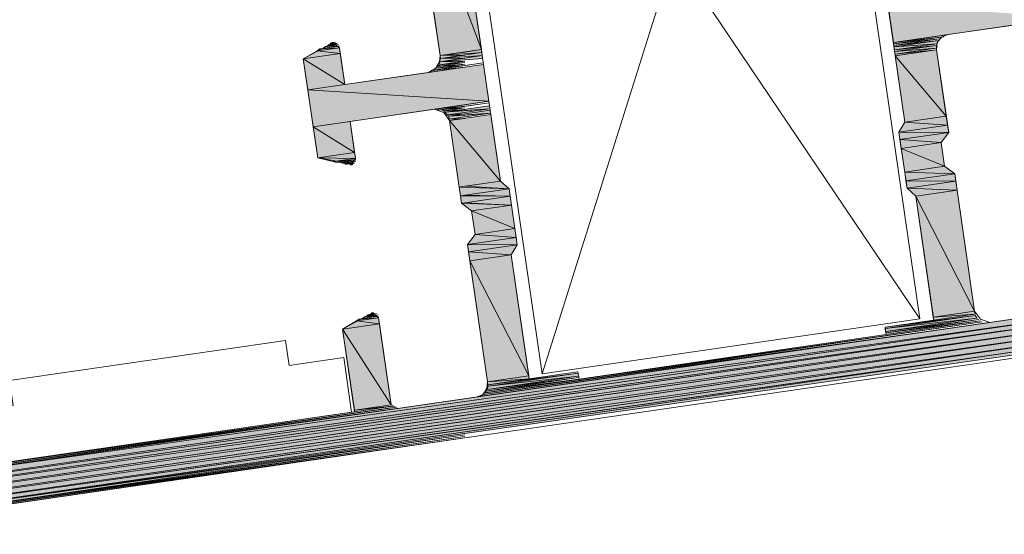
# Model space of a CAD drawing. Header units: millimetres. Extents: x 4450149 to 4451762, y 8380157 to 8380965.
# Tile 28 of 46: x 4451685 to 4451721, y 8380642 to 8380661. Entities that reach past the tile are written whole.
import ezdxf

# ---------------------------------------------------------------- set-up
doc = ezdxf.new("R2010")
doc.units = ezdxf.units.MM
doc.layers.add('Импорт в семействах', color=7, linetype='Continuous', lineweight=18)
doc.layers.add('Элементы узлов', color=7, linetype='Continuous', lineweight=18)

# ---------------------------------------------------------------- blocks, each defined once
blk = doc.blocks.new('Витражная стойка в сборе - Окно для витража_dwg-21250016-1-1')
at = {"layer": 'Импорт в семействах'}
for points in [[(4451701.704, 8380659.949), (4451699.146, 8380666.85), (4451700.669, 8380667.071), (4451701.093, 8380664.15)], [(4451700.182, 8380659.728), (4451699.146, 8380666.85), (4451701.704, 8380659.949), (4451701.093, 8380659.861)], [(4451716.876, 8380660.212), (4451716.679, 8380661.571), (4451723.345, 8380661.152)], [(4451716.884, 8380660.158), (4451716.876, 8380660.212), (4451718.732, 8380660.426)], [(4451716.892, 8380660.103), (4451716.884, 8380660.158), (4451718.577, 8380660.348)], [(4451695.66, 8380659.904), (4451695.76, 8380659.974), (4451696.475, 8380660.022)], [(4451696.507, 8380659.805), (4451695.66, 8380659.904), (4451696.475, 8380660.022)], [(4451695.869, 8380659.99), (4451695.97, 8380660.06), (4451696.467, 8380660.076)], [(4451696.024, 8380660.068), (4451696.071, 8380660.13), (4451696.405, 8380660.123)], [(4451696.125, 8380660.138), (4451696.171, 8380660.201), (4451696.343, 8380660.169)], [(4451700.182, 8380659.728), (4451701.704, 8380659.949), (4451701.72, 8380659.841), (4451701.093, 8380659.795)], [(4451716.9, 8380660.048), (4451716.892, 8380660.103), (4451718.531, 8380660.285)], [(4451716.9, 8380660.048), (4451718.531, 8380660.285), (4451718.492, 8380660.169)], [(4451716.916, 8380659.94), (4451716.9, 8380660.048), (4451718.492, 8380660.169)], [(4451716.923, 8380659.886), (4451716.916, 8380659.94), (4451718.446, 8380660.107)], [(4451716.923, 8380659.886), (4451718.446, 8380660.107), (4451718.462, 8380659.998)], [(4451716.939, 8380659.777), (4451716.923, 8380659.886), (4451718.462, 8380659.998)], [(4451695.147, 8380659.607), (4451695.66, 8380659.904), (4451696.507, 8380659.805)], [(4451696.673, 8380658.663), (4451695.147, 8380659.607), (4451696.507, 8380659.805)], [(4451695.313, 8380658.465), (4451695.147, 8380659.607), (4451696.673, 8380658.663)], [(4451700.159, 8380659.503), (4451701.735, 8380659.732), (4451701.751, 8380659.624), (4451701.093, 8380659.574)], [(4451700.159, 8380659.503), (4451700.197, 8380659.619), (4451701.093, 8380659.639)], [(4451700.197, 8380659.619), (4451700.182, 8380659.728), (4451701.093, 8380659.75)], [(4451700.197, 8380659.619), (4451701.72, 8380659.841), (4451701.735, 8380659.732), (4451701.093, 8380659.685)], [(4451716.947, 8380659.722), (4451716.939, 8380659.777), (4451718.469, 8380659.943)], [(4451718.825, 8380657.497), (4451716.947, 8380659.722), (4451718.469, 8380659.943)], [(4451717.303, 8380657.276), (4451716.947, 8380659.722), (4451718.825, 8380657.497)], [(4451701.98, 8380658.047), (4451695.313, 8380658.465), (4451701.783, 8380659.406)], [(4451699.771, 8380659.113), (4451699.872, 8380659.184), (4451701.093, 8380659.306)], [(4451699.926, 8380659.191), (4451700.027, 8380659.262), (4451701.093, 8380659.361)], [(4451700.027, 8380659.262), (4451700.074, 8380659.324), (4451701.093, 8380659.417)], [(4451700.074, 8380659.324), (4451700.175, 8380659.395), (4451701.093, 8380659.472)], [(4451700.175, 8380659.395), (4451700.159, 8380659.503), (4451701.093, 8380659.528)], [(4451695.511, 8380657.106), (4451695.313, 8380658.465), (4451701.98, 8380658.047), (4451701.093, 8380657.918)], [(4451700.14, 8380657.724), (4451700.078, 8380657.77), (4451701.093, 8380657.863)], [(4451700.311, 8380657.693), (4451700.248, 8380657.74), (4451701.093, 8380657.807)], [(4451700.373, 8380657.646), (4451702.004, 8380657.884), (4451702.02, 8380657.775), (4451701.093, 8380657.703)], [(4451700.443, 8380657.546), (4451700.373, 8380657.646), (4451702.02, 8380657.775), (4451701.093, 8380657.64)], [(4451700.373, 8380657.646), (4451700.311, 8380657.693), (4451701.093, 8380657.751)], [(4451700.505, 8380657.5), (4451700.443, 8380657.546), (4451701.093, 8380657.585)], [(4451700.505, 8380657.5), (4451702.028, 8380657.721), (4451702.043, 8380657.612), (4451701.093, 8380657.542)], [(4451700.521, 8380657.39), (4451700.505, 8380657.5), (4451702.043, 8380657.612), (4451701.093, 8380657.474)], [(4451700.529, 8380657.336), (4451700.521, 8380657.39), (4451701.093, 8380657.418)], [(4451702.407, 8380655.111), (4451700.529, 8380657.336), (4451702.051, 8380657.557)], [(4451718.872, 8380657.171), (4451717.303, 8380657.276), (4451718.825, 8380657.497)], [(4451697.036, 8380656.163), (4451695.511, 8380657.106), (4451696.87, 8380657.304)], [(4451695.677, 8380655.965), (4451695.511, 8380657.106), (4451697.036, 8380656.163)], [(4451700.885, 8380654.89), (4451700.529, 8380657.336), (4451702.407, 8380655.111), (4451701.093, 8380654.92)], [(4451717.078, 8380656.91), (4451717.303, 8380657.276), (4451718.872, 8380657.171)], [(4451718.912, 8380656.899), (4451717.078, 8380656.91), (4451718.872, 8380657.171)], [(4451717.118, 8380656.638), (4451717.078, 8380656.91), (4451718.912, 8380656.899)], [(4451718.633, 8380656.526), (4451717.118, 8380656.638), (4451718.912, 8380656.899)], [(4451717.165, 8380656.313), (4451717.118, 8380656.638), (4451718.633, 8380656.526)], [(4451718.76, 8380655.656), (4451717.165, 8380656.313), (4451718.633, 8380656.526)], [(4451697.068, 8380655.945), (4451695.677, 8380655.965), (4451697.036, 8380656.163)], [(4451696.252, 8380655.826), (4451695.677, 8380655.965), (4451697.068, 8380655.945)], [(4451717.292, 8380655.442), (4451717.165, 8380656.313), (4451718.76, 8380655.656)], [(4451696.369, 8380655.788), (4451696.252, 8380655.826), (4451697.075, 8380655.891)], [(4451696.594, 8380655.765), (4451696.477, 8380655.804), (4451697.083, 8380655.836)], [(4451696.711, 8380655.726), (4451696.648, 8380655.773), (4451697.037, 8380655.774)], [(4451696.936, 8380655.704), (4451696.819, 8380655.742), (4451696.983, 8380655.766)], [(4451719.133, 8380655.377), (4451717.292, 8380655.442), (4451718.76, 8380655.656)], [(4451717.339, 8380655.116), (4451717.292, 8380655.442), (4451719.133, 8380655.377)], [(4451719.173, 8380655.105), (4451717.339, 8380655.116), (4451719.133, 8380655.377)], [(4451700.932, 8380654.564), (4451700.885, 8380654.89), (4451702.726, 8380654.824), (4451701.093, 8380654.587)], [(4451702.726, 8380654.824), (4451701.093, 8380654.92), (4451702.407, 8380655.111)], [(4451717.379, 8380654.844), (4451717.339, 8380655.116), (4451719.173, 8380655.105)], [(4451719.22, 8380654.779), (4451717.379, 8380654.844), (4451719.173, 8380655.105)], [(4451700.972, 8380654.292), (4451700.932, 8380654.564), (4451702.766, 8380654.552), (4451701.093, 8380654.309)], [(4451702.766, 8380654.552), (4451701.093, 8380654.587), (4451702.726, 8380654.824)], [(4451702.813, 8380654.227), (4451701.093, 8380654.309), (4451702.766, 8380654.552)], [(4451717.698, 8380654.558), (4451717.379, 8380654.844), (4451719.22, 8380654.779)], [(4451719.868, 8380650.321), (4451717.698, 8380654.558), (4451719.22, 8380654.779)], [(4451718.346, 8380650.1), (4451717.698, 8380654.558), (4451719.868, 8380650.321)], [(4451701.345, 8380654.013), (4451700.972, 8380654.292), (4451702.813, 8380654.227)], [(4451702.94, 8380653.356), (4451701.345, 8380654.013), (4451702.813, 8380654.227)], [(4451701.472, 8380653.143), (4451701.345, 8380654.013), (4451702.94, 8380653.356)], [(4451701.193, 8380652.769), (4451701.472, 8380653.143), (4451702.987, 8380653.03)], [(4451702.987, 8380653.03), (4451701.472, 8380653.143), (4451702.94, 8380653.356)], [(4451703.026, 8380652.758), (4451701.193, 8380652.769), (4451702.987, 8380653.03)], [(4451701.232, 8380652.498), (4451701.193, 8380652.769), (4451703.026, 8380652.758)], [(4451702.802, 8380652.393), (4451701.232, 8380652.498), (4451703.026, 8380652.758)], [(4451701.28, 8380652.171), (4451701.232, 8380652.498), (4451702.802, 8380652.393)], [(4451703.45, 8380647.935), (4451701.28, 8380652.171), (4451702.802, 8380652.393)], [(4451701.928, 8380647.714), (4451701.28, 8380652.171), (4451703.45, 8380647.935)], [(4451681.503, 8380644.246), (4451724.886, 8380650.551), (4451724.918, 8380650.333), (4451701.093, 8380646.993)], [(4451675.229, 8380643.112), (4451724.918, 8380650.333), (4451724.942, 8380650.17), (4451701.093, 8380646.784)], [(4451675.252, 8380642.949), (4451675.229, 8380643.112), (4451724.942, 8380650.17), (4451701.093, 8380646.704)], [(4451675.252, 8380642.949), (4451724.942, 8380650.17), (4451724.973, 8380649.953), (4451701.093, 8380646.589)], [(4451681.535, 8380644.028), (4451681.503, 8380644.246), (4451724.918, 8380650.333), (4451701.093, 8380646.871)], [(4451697.47, 8380650.119), (4451697.517, 8380650.181), (4451697.851, 8380650.175)], [(4451697.625, 8380650.197), (4451697.672, 8380650.259), (4451697.788, 8380650.221)], [(4451716.575, 8380649.676), (4451716.568, 8380649.73), (4451719.892, 8380650.158)], [(4451716.575, 8380649.676), (4451719.892, 8380650.158), (4451719.962, 8380650.058)], [(4451718.346, 8380650.1), (4451719.868, 8380650.321), (4451719.884, 8380650.212)], [(4451718.362, 8380649.991), (4451718.346, 8380650.1), (4451719.884, 8380650.212)], [(4451675.447, 8380642.755), (4451675.252, 8380642.949), (4451724.973, 8380649.953), (4451701.093, 8380646.483)], [(4451675.447, 8380642.755), (4451724.973, 8380649.953), (4451725.005, 8380649.735), (4451701.093, 8380646.367)], [(4451696.593, 8380649.658), (4451697.105, 8380649.955), (4451697.952, 8380649.856)], [(4451698.387, 8380646.866), (4451696.593, 8380649.658), (4451697.952, 8380649.856)], [(4451697.105, 8380649.955), (4451697.206, 8380650.025), (4451697.921, 8380650.073)], [(4451697.952, 8380649.856), (4451697.105, 8380649.955), (4451697.921, 8380650.073)], [(4451697.315, 8380650.041), (4451697.416, 8380650.112), (4451697.913, 8380650.128)], [(4451701.673, 8380647.177), (4451701.773, 8380647.247), (4451720.265, 8380649.879)], [(4451701.773, 8380647.247), (4451701.766, 8380647.301), (4451720.149, 8380649.918)], [(4451716.591, 8380649.568), (4451716.575, 8380649.676), (4451719.962, 8380650.058)], [(4451716.599, 8380649.513), (4451716.591, 8380649.568), (4451720.024, 8380650.011)], [(4451716.607, 8380649.458), (4451716.599, 8380649.513), (4451720.086, 8380649.964)], [(4451675.642, 8380642.561), (4451675.447, 8380642.755), (4451725.005, 8380649.735), (4451701.093, 8380646.26)], [(4451675.642, 8380642.561), (4451725.005, 8380649.735), (4451725.036, 8380649.518), (4451701.093, 8380646.146)], [(4451675.837, 8380642.367), (4451675.642, 8380642.561), (4451725.036, 8380649.518), (4451701.093, 8380646.038)], [(4451675.837, 8380642.367), (4451725.036, 8380649.518), (4451725.06, 8380649.355), (4451701.093, 8380645.953)], [(4451697.028, 8380646.668), (4451696.593, 8380649.658), (4451698.387, 8380646.866)], [(4451676.078, 8380642.236), (4451675.837, 8380642.367), (4451725.06, 8380649.355), (4451701.093, 8380645.871)], [(4451676.078, 8380642.236), (4451725.06, 8380649.355), (4451725.076, 8380649.246), (4451701.093, 8380645.815)], [(4451701.951, 8380647.551), (4451701.943, 8380647.605), (4451705.268, 8380648.032)], [(4451701.951, 8380647.551), (4451705.268, 8380648.032), (4451705.283, 8380647.924)], [(4451701.82, 8380647.309), (4451701.866, 8380647.372), (4451705.299, 8380647.815)], [(4451701.866, 8380647.372), (4451701.913, 8380647.434), (4451705.291, 8380647.869)], [(4451701.913, 8380647.434), (4451701.951, 8380647.551), (4451705.283, 8380647.924)], [(4451701.928, 8380647.714), (4451703.45, 8380647.935), (4451703.466, 8380647.826)], [(4451701.943, 8380647.605), (4451701.928, 8380647.714), (4451703.466, 8380647.826)], [(4451681.496, 8380644.3), (4451681.488, 8380644.354), (4451698.457, 8380646.765)], [(4451681.503, 8380644.246), (4451681.496, 8380644.3), (4451698.519, 8380646.719)], [(4451697.036, 8380646.614), (4451697.028, 8380646.668), (4451698.395, 8380646.812)], [(4451676.365, 8380642.167), (4451676.078, 8380642.236), (4451701.093, 8380645.76)], [(4451676.373, 8380642.112), (4451676.365, 8380642.167), (4451701.093, 8380645.705)], [(4451676.653, 8380642.098), (4451676.645, 8380642.152), (4451701.093, 8380645.65)]]:
    blk.add_hatch(color=256, dxfattribs=at).paths.add_polyline_path(points)
at = {"layer": 'Импорт в семействах', "color": 9, "true_color": 0xc0c0c0}
for p, q in [((4451703.939, 8380648.006), (4451713.661, 8380678.896)), ((4451717.856, 8380650.029), (4451699.744, 8380676.873))]:
    blk.add_line(p, q, dxfattribs=at)
at = {"layer": 'Импорт в семействах'}
for p, q in [((4451700.182, 8380659.728), (4451699.146, 8380666.85)), ((4451699.146, 8380666.85), (4451701.704, 8380659.949)), ((4451701.704, 8380659.949), (4451699.146, 8380666.85)), ((4451701.093, 8380664.15), (4451701.704, 8380659.949)), ((4451716.876, 8380660.212), (4451716.679, 8380661.571)), ((4451723.345, 8380661.152), (4451716.876, 8380660.212)), ((4451716.876, 8380660.212), (4451718.732, 8380660.426)), ((4451718.732, 8380660.426), (4451716.884, 8380660.158)), ((4451716.884, 8380660.158), (4451718.577, 8380660.348)), ((4451718.577, 8380660.348), (4451716.892, 8380660.103)), ((4451696.475, 8380660.022), (4451695.66, 8380659.904)), ((4451695.66, 8380659.904), (4451696.475, 8380660.022)), ((4451695.66, 8380659.904), (4451695.76, 8380659.974)), ((4451695.76, 8380659.974), (4451696.475, 8380660.022)), ((4451696.467, 8380660.076), (4451695.869, 8380659.99)), ((4451695.869, 8380659.99), (4451695.97, 8380660.06)), ((4451695.97, 8380660.06), (4451696.467, 8380660.076)), ((4451696.024, 8380660.068), (4451696.071, 8380660.13)), ((4451696.405, 8380660.123), (4451696.024, 8380660.068)), ((4451696.071, 8380660.13), (4451696.405, 8380660.123)), ((4451696.125, 8380660.138), (4451696.171, 8380660.201)), ((4451696.343, 8380660.169), (4451696.125, 8380660.138)), ((4451696.171, 8380660.201), (4451696.343, 8380660.169)), ((4451696.475, 8380660.022), (4451696.507, 8380659.805)), ((4451700.182, 8380659.728), (4451701.704, 8380659.949)), ((4451701.704, 8380659.949), (4451701.093, 8380659.861)), ((4451701.704, 8380659.949), (4451701.72, 8380659.841)), ((4451716.884, 8380660.158), (4451716.876, 8380660.212)), ((4451716.892, 8380660.103), (4451716.884, 8380660.158)), ((4451716.892, 8380660.103), (4451718.531, 8380660.285)), ((4451716.9, 8380660.048), (4451716.892, 8380660.103)), ((4451718.531, 8380660.285), (4451716.9, 8380660.048)), ((4451716.9, 8380660.048), (4451718.531, 8380660.285)), ((4451716.9, 8380660.048), (4451718.492, 8380660.169)), ((4451718.492, 8380660.169), (4451716.9, 8380660.048)), ((4451716.916, 8380659.94), (4451716.9, 8380660.048)), ((4451718.492, 8380660.169), (4451716.916, 8380659.94)), ((4451716.916, 8380659.94), (4451718.446, 8380660.107)), ((4451718.446, 8380660.107), (4451716.923, 8380659.886)), ((4451716.923, 8380659.886), (4451718.446, 8380660.107)), ((4451716.923, 8380659.886), (4451718.462, 8380659.998)), ((4451718.462, 8380659.998), (4451716.923, 8380659.886)), ((4451718.462, 8380659.998), (4451716.939, 8380659.777)), ((4451718.446, 8380660.107), (4451718.462, 8380659.998)), ((4451718.531, 8380660.285), (4451718.492, 8380660.169)), ((4451695.147, 8380659.607), (4451695.66, 8380659.904)), ((4451696.507, 8380659.805), (4451695.147, 8380659.607)), ((4451695.147, 8380659.607), (4451696.507, 8380659.805)), ((4451695.313, 8380658.465), (4451695.147, 8380659.607)), ((4451695.147, 8380659.607), (4451696.673, 8380658.663)), ((4451696.673, 8380658.663), (4451695.147, 8380659.607)), ((4451695.66, 8380659.904), (4451696.507, 8380659.805)), ((4451696.507, 8380659.805), (4451695.66, 8380659.904)), ((4451696.507, 8380659.805), (4451696.673, 8380658.663)), ((4451700.159, 8380659.503), (4451701.735, 8380659.732)), ((4451701.093, 8380659.639), (4451700.159, 8380659.503)), ((4451700.159, 8380659.503), (4451700.197, 8380659.619)), ((4451701.093, 8380659.861), (4451700.182, 8380659.728)), ((4451701.093, 8380659.795), (4451700.182, 8380659.728)), ((4451700.182, 8380659.728), (4451701.093, 8380659.75)), ((4451700.197, 8380659.619), (4451700.182, 8380659.728)), ((4451700.197, 8380659.619), (4451701.72, 8380659.841)), ((4451701.093, 8380659.75), (4451700.197, 8380659.619)), ((4451701.093, 8380659.685), (4451700.197, 8380659.619)), ((4451700.197, 8380659.619), (4451701.093, 8380659.639)), ((4451701.72, 8380659.841), (4451701.093, 8380659.795)), ((4451701.735, 8380659.732), (4451701.093, 8380659.685)), ((4451701.751, 8380659.624), (4451701.093, 8380659.574)), ((4451701.72, 8380659.841), (4451701.735, 8380659.732)), ((4451701.735, 8380659.732), (4451701.751, 8380659.624)), ((4451716.923, 8380659.886), (4451716.916, 8380659.94)), ((4451716.939, 8380659.777), (4451716.923, 8380659.886)), ((4451716.939, 8380659.777), (4451718.469, 8380659.943)), ((4451716.947, 8380659.722), (4451716.939, 8380659.777)), ((4451718.469, 8380659.943), (4451716.947, 8380659.722)), ((4451716.947, 8380659.722), (4451718.469, 8380659.943)), ((4451717.303, 8380657.276), (4451716.947, 8380659.722)), ((4451716.947, 8380659.722), (4451718.825, 8380657.497)), ((4451718.825, 8380657.497), (4451716.947, 8380659.722)), ((4451718.469, 8380659.943), (4451718.825, 8380657.497)), ((4451695.313, 8380658.465), (4451701.783, 8380659.406)), ((4451701.093, 8380659.306), (4451699.771, 8380659.113)), ((4451699.872, 8380659.184), (4451701.093, 8380659.306)), ((4451701.093, 8380659.361), (4451699.926, 8380659.191)), ((4451699.926, 8380659.191), (4451700.027, 8380659.262)), ((4451701.093, 8380659.417), (4451700.027, 8380659.262)), ((4451700.027, 8380659.262), (4451701.093, 8380659.361)), ((4451700.027, 8380659.262), (4451700.074, 8380659.324)), ((4451701.093, 8380659.472), (4451700.074, 8380659.324)), ((4451700.074, 8380659.324), (4451701.093, 8380659.417)), ((4451700.074, 8380659.324), (4451700.175, 8380659.395)), ((4451701.093, 8380659.574), (4451700.159, 8380659.503)), ((4451700.159, 8380659.503), (4451701.093, 8380659.528)), ((4451700.175, 8380659.395), (4451700.159, 8380659.503)), ((4451701.093, 8380659.528), (4451700.175, 8380659.395)), ((4451700.175, 8380659.395), (4451701.093, 8380659.472)), ((4451701.783, 8380659.406), (4451701.98, 8380658.047)), ((4451699.771, 8380659.113), (4451699.872, 8380659.184)), ((4451696.673, 8380658.663), (4451695.313, 8380658.465)), ((4451695.511, 8380657.106), (4451695.313, 8380658.465)), ((4451695.313, 8380658.465), (4451701.98, 8380658.047)), ((4451701.98, 8380658.047), (4451695.313, 8380658.465)), ((4451701.093, 8380657.918), (4451695.511, 8380657.106)), ((4451700.078, 8380657.77), (4451701.093, 8380657.863)), ((4451701.093, 8380657.863), (4451700.14, 8380657.724)), ((4451700.248, 8380657.74), (4451701.093, 8380657.807)), ((4451701.093, 8380657.807), (4451700.311, 8380657.693)), ((4451700.373, 8380657.646), (4451702.004, 8380657.884)), ((4451700.373, 8380657.646), (4451702.02, 8380657.775)), ((4451701.98, 8380658.047), (4451701.093, 8380657.918)), ((4451702.02, 8380657.775), (4451701.093, 8380657.64)), ((4451702.02, 8380657.775), (4451701.093, 8380657.703)), ((4451702.004, 8380657.884), (4451702.02, 8380657.775)), ((4451700.14, 8380657.724), (4451700.078, 8380657.77)), ((4451700.311, 8380657.693), (4451700.248, 8380657.74)), ((4451700.311, 8380657.693), (4451701.093, 8380657.751)), ((4451700.373, 8380657.646), (4451700.311, 8380657.693)), ((4451701.093, 8380657.751), (4451700.373, 8380657.646)), ((4451701.093, 8380657.703), (4451700.373, 8380657.646)), ((4451700.443, 8380657.546), (4451700.373, 8380657.646)), ((4451701.093, 8380657.64), (4451700.443, 8380657.546)), ((4451700.443, 8380657.546), (4451701.093, 8380657.585)), ((4451700.505, 8380657.5), (4451700.443, 8380657.546)), ((4451700.505, 8380657.5), (4451702.028, 8380657.721)), ((4451700.505, 8380657.5), (4451702.043, 8380657.612)), ((4451701.093, 8380657.585), (4451700.505, 8380657.5)), ((4451701.093, 8380657.542), (4451700.505, 8380657.5)), ((4451700.521, 8380657.39), (4451700.505, 8380657.5)), ((4451701.093, 8380657.474), (4451700.521, 8380657.39)), ((4451700.521, 8380657.39), (4451701.093, 8380657.418)), ((4451700.529, 8380657.336), (4451702.051, 8380657.557)), ((4451701.093, 8380657.418), (4451700.529, 8380657.336)), ((4451702.043, 8380657.612), (4451701.093, 8380657.474)), ((4451702.043, 8380657.612), (4451701.093, 8380657.542)), ((4451702.028, 8380657.721), (4451702.043, 8380657.612)), ((4451702.051, 8380657.557), (4451702.407, 8380655.111)), ((4451718.825, 8380657.497), (4451717.303, 8380657.276)), ((4451717.303, 8380657.276), (4451718.825, 8380657.497)), ((4451718.825, 8380657.497), (4451718.872, 8380657.171)), ((4451695.511, 8380657.106), (4451696.87, 8380657.304)), ((4451695.677, 8380655.965), (4451695.511, 8380657.106)), ((4451695.511, 8380657.106), (4451697.036, 8380656.163)), ((4451697.036, 8380656.163), (4451695.511, 8380657.106)), ((4451696.87, 8380657.304), (4451697.036, 8380656.163)), ((4451700.529, 8380657.336), (4451700.521, 8380657.39)), ((4451700.885, 8380654.89), (4451700.529, 8380657.336)), ((4451700.529, 8380657.336), (4451702.407, 8380655.111)), ((4451702.407, 8380655.111), (4451700.529, 8380657.336)), ((4451717.078, 8380656.91), (4451717.303, 8380657.276)), ((4451718.872, 8380657.171), (4451717.078, 8380656.91)), ((4451717.078, 8380656.91), (4451718.872, 8380657.171)), ((4451717.303, 8380657.276), (4451718.872, 8380657.171)), ((4451718.872, 8380657.171), (4451717.303, 8380657.276)), ((4451718.872, 8380657.171), (4451718.912, 8380656.899)), ((4451717.118, 8380656.638), (4451717.078, 8380656.91)), ((4451717.078, 8380656.91), (4451718.912, 8380656.899)), ((4451718.912, 8380656.899), (4451717.078, 8380656.91)), ((4451718.912, 8380656.899), (4451717.118, 8380656.638)), ((4451717.118, 8380656.638), (4451718.912, 8380656.899)), ((4451718.912, 8380656.899), (4451718.633, 8380656.526)), ((4451717.165, 8380656.313), (4451717.118, 8380656.638)), ((4451717.118, 8380656.638), (4451718.633, 8380656.526)), ((4451718.633, 8380656.526), (4451717.118, 8380656.638)), ((4451718.633, 8380656.526), (4451717.165, 8380656.313)), ((4451717.165, 8380656.313), (4451718.633, 8380656.526)), ((4451718.633, 8380656.526), (4451718.76, 8380655.656)), ((4451697.036, 8380656.163), (4451695.677, 8380655.965)), ((4451695.677, 8380655.965), (4451697.036, 8380656.163)), ((4451696.252, 8380655.826), (4451695.677, 8380655.965)), ((4451695.677, 8380655.965), (4451697.068, 8380655.945)), ((4451697.068, 8380655.945), (4451695.677, 8380655.965)), ((4451697.036, 8380656.163), (4451697.068, 8380655.945)), ((4451717.292, 8380655.442), (4451717.165, 8380656.313)), ((4451717.165, 8380656.313), (4451718.76, 8380655.656)), ((4451718.76, 8380655.656), (4451717.165, 8380656.313)), ((4451697.068, 8380655.945), (4451696.252, 8380655.826)), ((4451696.252, 8380655.826), (4451697.075, 8380655.891)), ((4451696.369, 8380655.788), (4451696.252, 8380655.826)), ((4451697.075, 8380655.891), (4451696.369, 8380655.788)), ((4451696.477, 8380655.804), (4451697.083, 8380655.836)), ((4451696.594, 8380655.765), (4451696.477, 8380655.804)), ((4451697.083, 8380655.836), (4451696.594, 8380655.765)), ((4451696.648, 8380655.773), (4451697.037, 8380655.774)), ((4451696.711, 8380655.726), (4451696.648, 8380655.773)), ((4451697.037, 8380655.774), (4451696.711, 8380655.726)), ((4451696.819, 8380655.742), (4451696.983, 8380655.766)), ((4451696.936, 8380655.704), (4451696.819, 8380655.742)), ((4451696.983, 8380655.766), (4451696.936, 8380655.704)), ((4451718.76, 8380655.656), (4451717.292, 8380655.442)), ((4451717.292, 8380655.442), (4451718.76, 8380655.656)), ((4451718.76, 8380655.656), (4451719.133, 8380655.377)), ((4451717.339, 8380655.116), (4451717.292, 8380655.442)), ((4451717.292, 8380655.442), (4451719.133, 8380655.377)), ((4451719.133, 8380655.377), (4451717.292, 8380655.442)), ((4451719.133, 8380655.377), (4451717.339, 8380655.116)), ((4451717.339, 8380655.116), (4451719.133, 8380655.377)), ((4451719.133, 8380655.377), (4451719.173, 8380655.105)), ((4451701.093, 8380654.92), (4451700.885, 8380654.89)), ((4451700.932, 8380654.564), (4451700.885, 8380654.89)), ((4451700.885, 8380654.89), (4451702.726, 8380654.824)), ((4451702.407, 8380655.111), (4451701.093, 8380654.92)), ((4451701.093, 8380654.92), (4451702.407, 8380655.111)), ((4451702.726, 8380654.824), (4451701.093, 8380654.92)), ((4451702.407, 8380655.111), (4451702.726, 8380654.824)), ((4451717.379, 8380654.844), (4451717.339, 8380655.116)), ((4451717.339, 8380655.116), (4451719.173, 8380655.105)), ((4451719.173, 8380655.105), (4451717.339, 8380655.116)), ((4451719.173, 8380655.105), (4451717.379, 8380654.844)), ((4451717.379, 8380654.844), (4451719.173, 8380655.105)), ((4451719.173, 8380655.105), (4451719.22, 8380654.779)), ((4451701.093, 8380654.587), (4451700.932, 8380654.564)), ((4451700.972, 8380654.292), (4451700.932, 8380654.564)), ((4451700.932, 8380654.564), (4451702.766, 8380654.552)), ((4451702.726, 8380654.824), (4451701.093, 8380654.587)), ((4451701.093, 8380654.587), (4451702.726, 8380654.824)), ((4451702.766, 8380654.552), (4451701.093, 8380654.587)), ((4451702.766, 8380654.552), (4451701.093, 8380654.309)), ((4451701.093, 8380654.309), (4451702.766, 8380654.552)), ((4451702.726, 8380654.824), (4451702.766, 8380654.552)), ((4451702.766, 8380654.552), (4451702.813, 8380654.227)), ((4451717.698, 8380654.558), (4451717.379, 8380654.844)), ((4451717.379, 8380654.844), (4451719.22, 8380654.779)), ((4451719.22, 8380654.779), (4451717.379, 8380654.844)), ((4451719.22, 8380654.779), (4451717.698, 8380654.558)), ((4451717.698, 8380654.558), (4451719.22, 8380654.779)), ((4451718.346, 8380650.1), (4451717.698, 8380654.558)), ((4451717.698, 8380654.558), (4451719.868, 8380650.321)), ((4451719.868, 8380650.321), (4451717.698, 8380654.558)), ((4451719.22, 8380654.779), (4451719.868, 8380650.321)), ((4451701.093, 8380654.309), (4451700.972, 8380654.292)), ((4451701.345, 8380654.013), (4451700.972, 8380654.292)), ((4451700.972, 8380654.292), (4451702.813, 8380654.227)), ((4451702.813, 8380654.227), (4451701.093, 8380654.309)), ((4451702.813, 8380654.227), (4451701.345, 8380654.013)), ((4451701.345, 8380654.013), (4451702.813, 8380654.227)), ((4451702.813, 8380654.227), (4451702.94, 8380653.356)), ((4451701.472, 8380653.143), (4451701.345, 8380654.013)), ((4451701.345, 8380654.013), (4451702.94, 8380653.356)), ((4451702.94, 8380653.356), (4451701.345, 8380654.013)), ((4451701.193, 8380652.769), (4451701.472, 8380653.143)), ((4451702.94, 8380653.356), (4451701.472, 8380653.143)), ((4451701.472, 8380653.143), (4451702.94, 8380653.356)), ((4451701.472, 8380653.143), (4451702.987, 8380653.03)), ((4451702.987, 8380653.03), (4451701.472, 8380653.143)), ((4451702.94, 8380653.356), (4451702.987, 8380653.03)), ((4451702.987, 8380653.03), (4451701.193, 8380652.769)), ((4451701.193, 8380652.769), (4451702.987, 8380653.03)), ((4451701.232, 8380652.498), (4451701.193, 8380652.769)), ((4451701.193, 8380652.769), (4451703.026, 8380652.758)), ((4451703.026, 8380652.758), (4451701.193, 8380652.769)), ((4451703.026, 8380652.758), (4451701.232, 8380652.498)), ((4451701.232, 8380652.498), (4451703.026, 8380652.758)), ((4451703.026, 8380652.758), (4451702.802, 8380652.393)), ((4451702.987, 8380653.03), (4451703.026, 8380652.758)), ((4451701.28, 8380652.171), (4451701.232, 8380652.498)), ((4451701.232, 8380652.498), (4451702.802, 8380652.393)), ((4451702.802, 8380652.393), (4451701.232, 8380652.498)), ((4451702.802, 8380652.393), (4451701.28, 8380652.171)), ((4451701.28, 8380652.171), (4451702.802, 8380652.393)), ((4451702.802, 8380652.393), (4451703.45, 8380647.935)), ((4451701.928, 8380647.714), (4451701.28, 8380652.171)), ((4451701.28, 8380652.171), (4451703.45, 8380647.935)), ((4451703.45, 8380647.935), (4451701.28, 8380652.171)), ((4451681.503, 8380644.246), (4451724.886, 8380650.551)), ((4451675.229, 8380643.112), (4451724.918, 8380650.333)), ((4451675.229, 8380643.112), (4451724.942, 8380650.17)), ((4451675.252, 8380642.949), (4451724.942, 8380650.17)), ((4451681.503, 8380644.246), (4451724.918, 8380650.333)), ((4451697.47, 8380650.119), (4451697.517, 8380650.181)), ((4451697.851, 8380650.175), (4451697.47, 8380650.119)), ((4451697.517, 8380650.181), (4451697.851, 8380650.175)), ((4451697.625, 8380650.197), (4451697.672, 8380650.259)), ((4451697.788, 8380650.221), (4451697.625, 8380650.197)), ((4451697.672, 8380650.259), (4451697.788, 8380650.221)), ((4451724.918, 8380650.333), (4451701.093, 8380646.871)), ((4451724.918, 8380650.333), (4451701.093, 8380646.993)), ((4451724.942, 8380650.17), (4451701.093, 8380646.704)), ((4451724.942, 8380650.17), (4451701.093, 8380646.784)), ((4451716.568, 8380649.73), (4451719.892, 8380650.158)), ((4451719.892, 8380650.158), (4451716.575, 8380649.676)), ((4451716.575, 8380649.676), (4451719.892, 8380650.158)), ((4451719.868, 8380650.321), (4451718.346, 8380650.1)), ((4451718.346, 8380650.1), (4451719.868, 8380650.321)), ((4451718.346, 8380650.1), (4451719.884, 8380650.212)), ((4451719.884, 8380650.212), (4451718.346, 8380650.1)), ((4451719.884, 8380650.212), (4451718.362, 8380649.991)), ((4451719.868, 8380650.321), (4451719.884, 8380650.212)), ((4451719.892, 8380650.158), (4451719.962, 8380650.058)), ((4451675.252, 8380642.949), (4451724.973, 8380649.953)), ((4451675.447, 8380642.755), (4451724.973, 8380649.953)), ((4451696.593, 8380649.658), (4451697.105, 8380649.955)), ((4451697.952, 8380649.856), (4451696.593, 8380649.658)), ((4451696.593, 8380649.658), (4451697.952, 8380649.856)), ((4451697.921, 8380650.073), (4451697.105, 8380649.955)), ((4451697.105, 8380649.955), (4451697.921, 8380650.073)), ((4451697.105, 8380649.955), (4451697.206, 8380650.025)), ((4451697.105, 8380649.955), (4451697.952, 8380649.856)), ((4451697.952, 8380649.856), (4451697.105, 8380649.955)), ((4451697.206, 8380650.025), (4451697.921, 8380650.073)), ((4451697.913, 8380650.128), (4451697.315, 8380650.041)), ((4451697.315, 8380650.041), (4451697.416, 8380650.112)), ((4451697.416, 8380650.112), (4451697.913, 8380650.128)), ((4451697.921, 8380650.073), (4451697.952, 8380649.856)), ((4451697.952, 8380649.856), (4451698.387, 8380646.866)), ((4451724.973, 8380649.953), (4451701.093, 8380646.483)), ((4451724.973, 8380649.953), (4451701.093, 8380646.589)), ((4451720.265, 8380649.879), (4451701.673, 8380647.177)), ((4451701.766, 8380647.301), (4451720.149, 8380649.918)), ((4451720.149, 8380649.918), (4451701.773, 8380647.247)), ((4451701.773, 8380647.247), (4451720.265, 8380649.879)), ((4451716.575, 8380649.676), (4451719.962, 8380650.058)), ((4451719.962, 8380650.058), (4451716.575, 8380649.676)), ((4451719.962, 8380650.058), (4451716.591, 8380649.568)), ((4451716.591, 8380649.568), (4451720.024, 8380650.011)), ((4451720.024, 8380650.011), (4451716.599, 8380649.513)), ((4451716.599, 8380649.513), (4451720.086, 8380649.964)), ((4451720.086, 8380649.964), (4451716.607, 8380649.458)), ((4451718.362, 8380649.991), (4451718.346, 8380650.1)), ((4451675.447, 8380642.755), (4451725.005, 8380649.735)), ((4451675.642, 8380642.561), (4451725.005, 8380649.735)), ((4451675.642, 8380642.561), (4451725.036, 8380649.518)), ((4451675.837, 8380642.367), (4451725.036, 8380649.518)), ((4451697.028, 8380646.668), (4451696.593, 8380649.658)), ((4451696.593, 8380649.658), (4451698.387, 8380646.866)), ((4451698.387, 8380646.866), (4451696.593, 8380649.658)), ((4451725.005, 8380649.735), (4451701.093, 8380646.26)), ((4451725.005, 8380649.735), (4451701.093, 8380646.367)), ((4451725.036, 8380649.518), (4451701.093, 8380646.038)), ((4451725.036, 8380649.518), (4451701.093, 8380646.146)), ((4451716.575, 8380649.676), (4451716.568, 8380649.73)), ((4451716.591, 8380649.568), (4451716.575, 8380649.676)), ((4451716.599, 8380649.513), (4451716.591, 8380649.568)), ((4451716.607, 8380649.458), (4451716.599, 8380649.513)), ((4451675.837, 8380642.367), (4451725.06, 8380649.355)), ((4451676.078, 8380642.236), (4451725.06, 8380649.355)), ((4451725.06, 8380649.355), (4451701.093, 8380645.871)), ((4451725.06, 8380649.355), (4451701.093, 8380645.953)), ((4451725.076, 8380649.246), (4451701.093, 8380645.815)), ((4451701.943, 8380647.605), (4451705.268, 8380648.032)), ((4451705.268, 8380648.032), (4451701.951, 8380647.551)), ((4451701.951, 8380647.551), (4451705.268, 8380648.032)), ((4451705.268, 8380648.032), (4451705.283, 8380647.924)), ((4451705.299, 8380647.815), (4451701.82, 8380647.309)), ((4451705.291, 8380647.869), (4451701.866, 8380647.372)), ((4451701.866, 8380647.372), (4451705.299, 8380647.815)), ((4451705.283, 8380647.924), (4451701.913, 8380647.434)), ((4451701.913, 8380647.434), (4451705.291, 8380647.869)), ((4451703.45, 8380647.935), (4451701.928, 8380647.714)), ((4451701.928, 8380647.714), (4451703.45, 8380647.935)), ((4451701.928, 8380647.714), (4451703.466, 8380647.826)), ((4451703.466, 8380647.826), (4451701.928, 8380647.714)), ((4451701.943, 8380647.605), (4451701.928, 8380647.714)), ((4451703.466, 8380647.826), (4451701.943, 8380647.605)), ((4451701.951, 8380647.551), (4451705.283, 8380647.924)), ((4451705.283, 8380647.924), (4451701.951, 8380647.551)), ((4451703.45, 8380647.935), (4451703.466, 8380647.826)), ((4451701.773, 8380647.247), (4451701.766, 8380647.301)), ((4451701.82, 8380647.309), (4451701.866, 8380647.372)), ((4451701.866, 8380647.372), (4451701.913, 8380647.434)), ((4451701.913, 8380647.434), (4451701.951, 8380647.551)), ((4451701.951, 8380647.551), (4451701.943, 8380647.605)), ((4451701.093, 8380646.993), (4451681.503, 8380644.246)), ((4451701.673, 8380647.177), (4451701.773, 8380647.247)), ((4451701.093, 8380646.784), (4451675.229, 8380643.112)), ((4451701.093, 8380646.704), (4451675.252, 8380642.949)), ((4451701.093, 8380646.589), (4451675.252, 8380642.949)), ((4451681.488, 8380644.354), (4451698.457, 8380646.765)), ((4451698.457, 8380646.765), (4451681.496, 8380644.3)), ((4451681.496, 8380644.3), (4451698.519, 8380646.719)), ((4451698.519, 8380646.719), (4451681.503, 8380644.246)), ((4451701.093, 8380646.871), (4451681.535, 8380644.028)), ((4451698.387, 8380646.866), (4451697.028, 8380646.668)), ((4451697.028, 8380646.668), (4451698.395, 8380646.812)), ((4451697.036, 8380646.614), (4451697.028, 8380646.668)), ((4451698.395, 8380646.812), (4451697.036, 8380646.614)), ((4451701.093, 8380646.483), (4451675.447, 8380642.755)), ((4451701.093, 8380646.367), (4451675.447, 8380642.755)), ((4451701.093, 8380646.26), (4451675.642, 8380642.561)), ((4451701.093, 8380646.146), (4451675.642, 8380642.561)), ((4451701.093, 8380646.038), (4451675.837, 8380642.367)), ((4451701.093, 8380645.953), (4451675.837, 8380642.367)), ((4451701.093, 8380645.871), (4451676.078, 8380642.236)), ((4451701.093, 8380645.815), (4451676.078, 8380642.236)), ((4451676.078, 8380642.236), (4451701.093, 8380645.76)), ((4451701.093, 8380645.76), (4451676.365, 8380642.167)), ((4451676.365, 8380642.167), (4451701.093, 8380645.705)), ((4451701.093, 8380645.705), (4451676.373, 8380642.112)), ((4451676.645, 8380642.152), (4451701.093, 8380645.65)), ((4451701.093, 8380645.65), (4451676.653, 8380642.098))]:
    blk.add_line(p, q, dxfattribs=at)
at = {"layer": 'Импорт в семействах', "flags": 128}
for points in [[(4451693.351, 8380679.608), (4451692.319, 8380679.07), (4451692.856, 8380675.373), (4451694.053, 8380675.159), (4451694.107, 8380675.167), (4451694.247, 8380675.353), (4451694.049, 8380676.712), (4451697.148, 8380677.162), (4451697.498, 8380677.047), (4451697.708, 8380676.744), (4451698.838, 8380668.97), (4451699.212, 8380668.692), (4451699.338, 8380667.821), (4451699.06, 8380667.448), (4451700.182, 8380659.728), (4451700.159, 8380659.503), (4451700.027, 8380659.262), (4451699.771, 8380659.113), (4451696.673, 8380658.663), (4451696.475, 8380660.022), (4451696.288, 8380660.162), (4451696.234, 8380660.154), (4451696.226, 8380660.208), (4451696.28, 8380660.216)], [(4451700.669, 8380667.071), (4451702.407, 8380655.111), (4451702.726, 8380654.824), (4451703.026, 8380652.758), (4451702.802, 8380652.393), (4451703.466, 8380647.826), (4451705.26, 8380648.087), (4451705.299, 8380647.815), (4451710.953, 8380648.637), (4451716.607, 8380649.458), (4451716.568, 8380649.73), (4451718.362, 8380649.991), (4451717.698, 8380654.558), (4451717.379, 8380654.844), (4451717.078, 8380656.91), (4451717.303, 8380657.276), (4451715.565, 8380669.236)], [(4451721.986, 8380660.954), (4451718.888, 8380660.504), (4451718.678, 8380660.418), (4451718.484, 8380660.223), (4451718.469, 8380659.943), (4451718.912, 8380656.899), (4451718.633, 8380656.526), (4451718.76, 8380655.656), (4451719.133, 8380655.377), (4451719.868, 8380650.321), (4451720.078, 8380650.019), (4451720.428, 8380649.903), (4451723.31, 8380650.322)], [(4451716.876, 8380660.212), (4451718.779, 8380660.488), (4451716.876, 8380660.212), (4451718.888, 8380660.504), (4451718.779, 8380660.488), (4451716.876, 8380660.212), (4451718.624, 8380660.41), (4451716.884, 8380660.158), (4451718.732, 8380660.426), (4451718.624, 8380660.41), (4451716.884, 8380660.158)], [(4451696.28, 8380660.216), (4451696.226, 8380660.208), (4451696.28, 8380660.216), (4451696.226, 8380660.208), (4451696.335, 8380660.224), (4451696.171, 8380660.201), (4451696.226, 8380660.208), (4451696.335, 8380660.224), (4451696.226, 8380660.208), (4451696.335, 8380660.224), (4451696.171, 8380660.201), (4451696.335, 8380660.224), (4451696.171, 8380660.201), (4451696.397, 8380660.177), (4451696.071, 8380660.13), (4451696.125, 8380660.138), (4451696.397, 8380660.177), (4451696.125, 8380660.138), (4451695.147, 8380659.607), (4451695.677, 8380655.965), (4451696.874, 8380655.75), (4451696.928, 8380655.758), (4451697.068, 8380655.945), (4451696.87, 8380657.304), (4451699.969, 8380657.754), (4451700.319, 8380657.639), (4451700.529, 8380657.336), (4451700.972, 8380654.292), (4451701.345, 8380654.013), (4451701.472, 8380653.143), (4451701.193, 8380652.769), (4451701.928, 8380647.714), (4451701.905, 8380647.488), (4451701.773, 8380647.247), (4451701.51, 8380647.153), (4451698.628, 8380646.734), (4451698.387, 8380646.866), (4451697.921, 8380650.073), (4451697.734, 8380650.213), (4451697.68, 8380650.205), (4451697.672, 8380650.259), (4451697.726, 8380650.267)], [(4451696.711, 8380655.726), (4451696.983, 8380655.766), (4451696.765, 8380655.734), (4451696.711, 8380655.726), (4451697.037, 8380655.774), (4451696.983, 8380655.766), (4451696.711, 8380655.726), (4451696.983, 8380655.766), (4451696.819, 8380655.742), (4451696.765, 8380655.734), (4451696.983, 8380655.766), (4451696.765, 8380655.734), (4451696.983, 8380655.766), (4451696.819, 8380655.742), (4451696.983, 8380655.766), (4451696.819, 8380655.742), (4451696.936, 8380655.704), (4451696.882, 8380655.696), (4451696.936, 8380655.704), (4451696.882, 8380655.696), (4451696.936, 8380655.704), (4451696.882, 8380655.696)], [(4451697.726, 8380650.267), (4451697.672, 8380650.259), (4451697.726, 8380650.267), (4451697.672, 8380650.259), (4451697.788, 8380650.221), (4451697.625, 8380650.197), (4451697.788, 8380650.221), (4451697.625, 8380650.197), (4451697.788, 8380650.221), (4451697.571, 8380650.189), (4451697.625, 8380650.197), (4451697.788, 8380650.221), (4451697.625, 8380650.197), (4451697.843, 8380650.229), (4451697.517, 8380650.181), (4451697.571, 8380650.189), (4451697.843, 8380650.229), (4451697.571, 8380650.189), (4451696.593, 8380649.658), (4451697.036, 8380646.614), (4451682.684, 8380644.528)], [(4451676.925, 8380642.137), (4451725.092, 8380649.138)], [(4451701.673, 8380647.177), (4451720.32, 8380649.887), (4451701.618, 8380647.169), (4451701.673, 8380647.177), (4451720.32, 8380649.887), (4451701.673, 8380647.177), (4451720.428, 8380649.903), (4451701.51, 8380647.153), (4451701.618, 8380647.169), (4451720.428, 8380649.903), (4451701.618, 8380647.169)], [(4451681.496, 8380644.3), (4451698.512, 8380646.773), (4451681.496, 8380644.3), (4451698.512, 8380646.773), (4451681.496, 8380644.3), (4451698.574, 8380646.727), (4451681.503, 8380644.246), (4451698.574, 8380646.727), (4451681.503, 8380644.246), (4451698.574, 8380646.727), (4451681.503, 8380644.246), (4451698.574, 8380646.727), (4451681.503, 8380644.246), (4451698.628, 8380646.734), (4451681.503, 8380644.246), (4451698.628, 8380646.734), (4451681.503, 8380644.246)], [(4451697.028, 8380646.668), (4451698.387, 8380646.866), (4451697.028, 8380646.668), (4451698.387, 8380646.866), (4451697.028, 8380646.668), (4451698.449, 8380646.819), (4451697.036, 8380646.614), (4451698.449, 8380646.819), (4451697.036, 8380646.614)]]:
    blk.add_lwpolyline(points, dxfattribs=at)
for points in [[(4451713.661, 8380678.896), (4451717.856, 8380650.029), (4451703.939, 8380648.006), (4451699.744, 8380676.873)], [(4451695.869, 8380659.99), (4451696.467, 8380660.076), (4451695.76, 8380659.974), (4451695.869, 8380659.99), (4451696.467, 8380660.076)], [(4451696.024, 8380660.068), (4451696.459, 8380660.131), (4451695.97, 8380660.06), (4451696.024, 8380660.068), (4451696.459, 8380660.131)], [(4451699.926, 8380659.191), (4451701.775, 8380659.46), (4451699.872, 8380659.184), (4451699.926, 8380659.191), (4451701.775, 8380659.46)], [(4451699.969, 8380657.754), (4451701.98, 8380658.047), (4451700.078, 8380657.77), (4451699.969, 8380657.754), (4451701.98, 8380658.047)], [(4451700.14, 8380657.724), (4451701.988, 8380657.993), (4451700.248, 8380657.74), (4451700.14, 8380657.724), (4451701.988, 8380657.993)], [(4451696.369, 8380655.788), (4451697.075, 8380655.891), (4451696.477, 8380655.804), (4451696.369, 8380655.788), (4451697.075, 8380655.891)], [(4451696.594, 8380655.765), (4451697.029, 8380655.828), (4451696.648, 8380655.773), (4451696.594, 8380655.765), (4451697.083, 8380655.836), (4451697.029, 8380655.828)], [(4451697.47, 8380650.119), (4451697.905, 8380650.183), (4451697.416, 8380650.112), (4451697.47, 8380650.119), (4451697.905, 8380650.183)], [(4451718.362, 8380649.991), (4451719.884, 8380650.212), (4451718.362, 8380649.991), (4451719.884, 8380650.212)], [(4451697.315, 8380650.041), (4451697.913, 8380650.128), (4451697.206, 8380650.025), (4451697.315, 8380650.041), (4451697.913, 8380650.128)], [(4451716.607, 8380649.458), (4451720.086, 8380649.964), (4451716.607, 8380649.458), (4451720.086, 8380649.964)], [(4451696.927, 8380646.598), (4451682.792, 8380644.544), (4451682.5, 8380646.556), (4451684.457, 8380646.84), (4451684.323, 8380647.764), (4451694.489, 8380649.242), (4451694.623, 8380648.318), (4451696.635, 8380648.61)], [(4451701.82, 8380647.309), (4451705.299, 8380647.815), (4451701.766, 8380647.301), (4451701.82, 8380647.309), (4451705.299, 8380647.815)], [(4451701.943, 8380647.605), (4451703.466, 8380647.826), (4451701.943, 8380647.605), (4451703.466, 8380647.826)]]:
    blk.add_lwpolyline(points, close=True, dxfattribs=at)
blk = doc.blocks.new('Витражная стойка в сборе - Витражная стойка в сборе-21069598-1-1')
blk.add_blockref('Витражная стойка в сборе - Окно для витража_dwg-21250016-1-1', (0, 0))

msp = doc.modelspace()

# ---------------------------------------------------------------- block references
at = {"layer": 'Элементы узлов'}
msp.add_blockref('Витражная стойка в сборе - Витражная стойка в сборе-21069598-1-1', (0, 0), dxfattribs=at)

doc.saveas('drawing.dxf')
